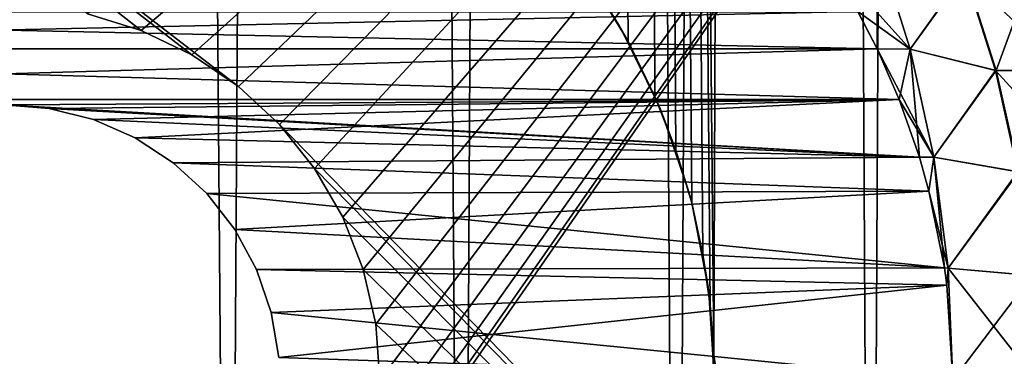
# Model space of a CAD drawing. Header units: millimetres. Extents: x -24 to 50, y -104 to 68.
# Tile 52 of 107: x 15.09 to 20.99, y -27.86 to -25.84. Entities that reach past the tile are written whole.
import ezdxf

# ---------------------------------------------------------------- set-up
doc = ezdxf.new("R2010")
doc.units = ezdxf.units.MM
doc.header["$LTSCALE"] = 65.185185
for name, color, linetype in [('35', 7, 'CONTINUOUS'), ('36', 7, 'CONTINUOUS'), ('38', 7, 'CONTINUOUS'), ('39', 7, 'CONTINUOUS'), ('43', 7, 'CONTINUOUS'), ('75', 7, 'CONTINUOUS'), ('76', 7, 'CONTINUOUS'), ('77', 7, 'CONTINUOUS'), ('78', 7, 'CONTINUOUS')]:
    doc.layers.add(name, color=color, linetype=linetype)

msp = doc.modelspace()

# ---------------------------------------------------------------- linework, layer by layer
at = {"layer": '35', "color": 7, "linetype": 'Continuous'}
for points in [[(13.9176, 68.2, -20.1631), (15.4949, 68.2, -18.9778), (14.8484, -34, -19.4878), (13.9176, 68.2, -20.1631)], [(14.8484, -34, -19.4878), (15.4949, 68.2, -18.9778), (16.3464, -34, -18.2495), (14.8484, -34, -19.4878)], [(15.4949, 68.2, -18.9778), (16.9717, 68.2, -17.6695), (16.3464, -34, -18.2495), (15.4949, 68.2, -18.9778)], [(16.3464, -34, -18.2495), (16.9717, 68.2, -17.6695), (17.7416, -34, -16.8963), (16.3464, -34, -18.2495)], [(16.9717, 68.2, -17.6695), (18.3385, 68.2, -16.2465), (17.7416, -34, -16.8963), (16.9717, 68.2, -17.6695)], [(17.7416, -34, -16.8963), (18.3385, 68.2, -16.2465), (19.0252, -34, -15.4367), (17.7416, -34, -16.8963)], [(18.3385, 68.2, -16.2465), (19.5864, 68.2, -14.7182), (19.0252, -34, -15.4367), (18.3385, 68.2, -16.2465)], [(19.0252, -34, -15.4367), (19.5864, 68.2, -14.7182), (20.189, -34, -13.88), (19.0252, -34, -15.4367)], [(19.5864, 68.2, -14.7182), (20.7071, 68.2, -13.0944), (20.189, -34, -13.88), (19.5864, 68.2, -14.7182)], [(20.189, -34, -13.88), (20.7071, 68.2, -13.0944), (21.2257, -34, -12.236), (20.189, -34, -13.88)], [(20.7071, 68.2, -13.0944), (21.6937, 68.2, -11.3857), (21.2257, -34, -12.236), (20.7071, 68.2, -13.0944)]]:
    msp.add_3dface(points, dxfattribs=at)
at = {"layer": '36', "color": 7, "linetype": 'Continuous'}
for points in [[(19.2261, -27.5502, 15.1857), (19.2474, -27.8507, 15.1588), (18.3385, 68.2, 16.2465), (19.2261, -27.5502, 15.1857)], [(18.3385, 68.2, 16.2465), (19.2474, -27.8507, 15.1588), (19.5864, 68.2, 14.7182), (18.3385, 68.2, 16.2465)], [(19.1827, -27.2469, 15.2405), (19.2261, -27.5502, 15.1857), (18.3385, 68.2, 16.2465), (19.1827, -27.2469, 15.2405)], [(19.1153, -26.9383, 15.325), (19.1827, -27.2469, 15.2405), (18.3385, 68.2, 16.2465), (19.1153, -26.9383, 15.325)], [(19.0208, -26.6232, 15.4421), (19.1153, -26.9383, 15.325), (18.3385, 68.2, 16.2465), (19.0208, -26.6232, 15.4421)], [(18.8954, -26.3004, 15.5953), (19.0208, -26.6232, 15.4421), (18.3385, 68.2, 16.2465), (18.8954, -26.3004, 15.5953)], [(18.734, -25.9703, 15.7889), (18.8954, -26.3004, 15.5953), (18.3385, 68.2, 16.2465), (18.734, -25.9703, 15.7889)], [(18.5316, -25.6355, 16.026), (18.734, -25.9703, 15.7889), (18.3385, 68.2, 16.2465), (18.5316, -25.6355, 16.026)], [(19.5864, 68.2, 14.7182), (19.2474, -27.8507, 15.1588), (20.189, -34, 13.88), (19.5864, 68.2, 14.7182)], [(20.7071, 68.2, 13.0944), (19.5864, 68.2, 14.7182), (20.189, -34, 13.88), (20.7071, 68.2, 13.0944)], [(21.2257, -34, 12.236), (20.7071, 68.2, 13.0944), (20.189, -34, 13.88), (21.2257, -34, 12.236)], [(21.6937, 68.2, 11.3857), (20.7071, 68.2, 13.0944), (21.2257, -34, 12.236), (21.6937, 68.2, 11.3857)], [(19.2474, -27.8507, 15.1588), (19.2474, -28.1494, 15.1588), (20.189, -34, 13.88), (19.2474, -27.8507, 15.1588)]]:
    msp.add_3dface(points, dxfattribs=at)
at = {"layer": '38', "color": 7, "linetype": 'Continuous'}
for points in [[(23.9844, -19, 5), (16.4029, -26.2409, 5), (7, -19, 5), (23.9844, -19, 5)], [(15.822, -25.9055, 5), (15.5007, -25.8064, 5), (7, -19, 5), (15.822, -25.9055, 5)], [(16.125, -26.0515, 5), (15.822, -25.9055, 5), (7, -19, 5), (16.125, -26.0515, 5)], [(16.4029, -26.2409, 5), (16.125, -26.0515, 5), (7, -19, 5), (16.4029, -26.2409, 5)], [(16.4029, -26.2409, 5), (23.9844, -19, 5), (16.6494, -26.4696, 5), (16.4029, -26.2409, 5)], [(23.9844, -19, 5), (23.9844, -34, 5), (16.6494, -26.4696, 5), (23.9844, -19, 5)], [(16.6494, -26.4696, 5), (23.9844, -34, 5), (16.859, -26.7325, 5), (16.6494, -26.4696, 5)], [(16.859, -26.7325, 5), (23.9844, -34, 5), (17.0272, -27.0237, 5), (16.859, -26.7325, 5)], [(17.0272, -27.0237, 5), (23.9844, -34, 5), (17.15, -27.3368, 5), (17.0272, -27.0237, 5)], [(17.15, -27.3368, 5), (23.9844, -34, 5), (17.2249, -27.6646, 5), (17.15, -27.3368, 5)], [(17.2249, -27.6646, 5), (23.9844, -34, 5), (17.25, -28, 5), (17.2249, -27.6646, 5)]]:
    msp.add_3dface(points, dxfattribs=at)
at = {"layer": '39', "color": 7, "linetype": 'Continuous'}
for points in [[(13.5971, -26.2409, -5), (23.9844, -19, -5), (7, -19, -5), (13.5971, -26.2409, -5)], [(13.875, -26.0515, -5), (23.9844, -19, -5), (13.5971, -26.2409, -5), (13.875, -26.0515, -5)], [(14.178, -25.9055, -5), (23.9844, -19, -5), (13.875, -26.0515, -5), (14.178, -25.9055, -5)], [(14.4993, -25.8064, -5), (23.9844, -19, -5), (14.178, -25.9055, -5), (14.4993, -25.8064, -5)], [(15.822, -25.9055, -5), (23.9844, -19, -5), (15.5007, -25.8064, -5), (15.822, -25.9055, -5)], [(16.125, -26.0515, -5), (23.9844, -19, -5), (15.822, -25.9055, -5), (16.125, -26.0515, -5)], [(16.4029, -26.2409, -5), (23.9844, -19, -5), (16.125, -26.0515, -5), (16.4029, -26.2409, -5)], [(16.6494, -26.4696, -5), (23.9844, -19, -5), (16.4029, -26.2409, -5), (16.6494, -26.4696, -5)], [(16.859, -26.7325, -5), (23.9844, -19, -5), (16.6494, -26.4696, -5), (16.859, -26.7325, -5)], [(23.9844, -34, -5), (23.9844, -19, -5), (16.859, -29.2675, -5), (23.9844, -34, -5)], [(16.859, -29.2675, -5), (23.9844, -19, -5), (17.0272, -28.9763, -5), (16.859, -29.2675, -5)], [(17.0272, -27.0237, -5), (23.9844, -19, -5), (16.859, -26.7325, -5), (17.0272, -27.0237, -5)], [(17.0272, -28.9763, -5), (23.9844, -19, -5), (17.15, -28.6632, -5), (17.0272, -28.9763, -5)], [(17.15, -27.3368, -5), (23.9844, -19, -5), (17.0272, -27.0237, -5), (17.15, -27.3368, -5)], [(17.15, -28.6632, -5), (23.9844, -19, -5), (17.2249, -28.3354, -5), (17.15, -28.6632, -5)], [(17.2249, -27.6646, -5), (23.9844, -19, -5), (17.15, -27.3368, -5), (17.2249, -27.6646, -5)], [(17.2249, -28.3354, -5), (23.9844, -19, -5), (17.25, -28, -5), (17.2249, -28.3354, -5)], [(17.25, -28, -5), (23.9844, -19, -5), (17.2249, -27.6646, -5), (17.25, -28, -5)]]:
    msp.add_3dface(points, dxfattribs=at)
at = {"layer": '43', "color": 7, "linetype": 'Continuous'}
for points in [[(18.6806, -25.875, 8.7), (18.5316, -25.6355, 16.026), (18.3718, -25.4128, 8.7), (18.6806, -25.875, 8.7)], [(18.734, -25.9703, 15.7889), (18.5316, -25.6355, 16.026), (18.6806, -25.875, 8.7), (18.734, -25.9703, 15.7889)], [(18.9265, -26.3736, 8.7), (18.734, -25.9703, 15.7889), (18.6806, -25.875, 8.7), (18.9265, -26.3736, 8.7)], [(18.8954, -26.3004, 15.5953), (18.734, -25.9703, 15.7889), (18.9265, -26.3736, 8.7), (18.8954, -26.3004, 15.5953)], [(19.0208, -26.6232, 15.4421), (18.8954, -26.3004, 15.5953), (18.9265, -26.3736, 8.7), (19.0208, -26.6232, 15.4421)], [(19.1052, -26.9, 8.7), (19.0208, -26.6232, 15.4421), (18.9265, -26.3736, 8.7), (19.1052, -26.9, 8.7)], [(19.1153, -26.9383, 15.325), (19.0208, -26.6232, 15.4421), (19.1052, -26.9, 8.7), (19.1153, -26.9383, 15.325)], [(19.2136, -27.4453, 8.7), (19.1153, -26.9383, 15.325), (19.1052, -26.9, 8.7), (19.2136, -27.4453, 8.7)], [(19.1827, -27.2469, 15.2405), (19.1153, -26.9383, 15.325), (19.2136, -27.4453, 8.7), (19.1827, -27.2469, 15.2405)], [(19.2261, -27.5502, 15.1857), (19.1827, -27.2469, 15.2405), (19.2136, -27.4453, 8.7), (19.2261, -27.5502, 15.1857)], [(19.25, -28, 8.7), (19.2261, -27.5502, 15.1857), (19.2136, -27.4453, 8.7), (19.25, -28, 8.7)], [(19.2474, -27.8507, 15.1588), (19.2261, -27.5502, 15.1857), (19.25, -28, 8.7), (19.2474, -27.8507, 15.1588)], [(19.2474, -28.1494, 15.1588), (19.2474, -27.8507, 15.1588), (19.25, -28, 8.7), (19.2474, -28.1494, 15.1588)]]:
    msp.add_3dface(points, dxfattribs=at)
at = {"layer": '75', "color": 253, "linetype": 'Continuous', "true_color": 0xaab4c3}
for points in [[(9.8906, -25.7928, 4.9), (9.7759, -26.016, 4.9), (20.1093, -25.7927, 4.9), (9.8906, -25.7928, 4.9)], [(20.1093, -25.7927, 4.9), (9.7759, -26.016, 4.9), (20.224, -26.0159, 4.9), (20.1093, -25.7927, 4.9)], [(9.7759, -26.016, 4.9), (9.6431, -26.3198, 4.9), (20.224, -26.0159, 4.9), (9.7759, -26.016, 4.9)], [(20.224, -26.0159, 4.9), (9.6431, -26.3198, 4.9), (20.3569, -26.3197, 4.9), (20.224, -26.0159, 4.9)], [(9.6431, -26.3198, 4.9), (15, -26.35, 4.9), (20.3569, -26.3197, 4.9), (9.6431, -26.3198, 4.9)], [(15, -26.35, 4.9), (15.2716, -26.3725, 4.9), (20.3569, -26.3197, 4.9), (15, -26.35, 4.9)], [(15.2716, -26.3725, 4.9), (15.5358, -26.4394, 4.9), (20.3569, -26.3197, 4.9), (15.2716, -26.3725, 4.9)], [(15.5358, -26.4394, 4.9), (15.7853, -26.5489, 4.9), (20.3569, -26.3197, 4.9), (15.5358, -26.4394, 4.9)], [(20.3569, -26.3197, 4.9), (15.7853, -26.5489, 4.9), (20.4774, -26.6635, 4.9), (20.3569, -26.3197, 4.9)], [(15.7853, -26.5489, 4.9), (16.0135, -26.6979, 4.9), (20.4774, -26.6635, 4.9), (15.7853, -26.5489, 4.9)], [(20.4774, -26.6635, 4.9), (16.0135, -26.6979, 4.9), (20.5349, -26.8679, 4.9), (20.4774, -26.6635, 4.9)], [(16.0135, -26.6979, 4.9), (16.214, -26.8825, 4.9), (20.5349, -26.8679, 4.9), (16.0135, -26.6979, 4.9)], [(16.214, -26.8825, 4.9), (16.3813, -27.0975, 4.9), (20.5349, -26.8679, 4.9), (16.214, -26.8825, 4.9)], [(20.5349, -26.8679, 4.9), (16.3813, -27.0975, 4.9), (20.6281, -27.3279, 4.9), (20.5349, -26.8679, 4.9)], [(16.3813, -27.0975, 4.9), (16.511, -27.3372, 4.9), (20.6281, -27.3279, 4.9), (16.3813, -27.0975, 4.9)], [(20.6281, -27.3279, 4.9), (16.511, -27.3372, 4.9), (20.6421, -27.4301, 4.9), (20.6281, -27.3279, 4.9)], [(16.511, -27.3372, 4.9), (16.5995, -27.595, 4.9), (20.6421, -27.4301, 4.9), (16.511, -27.3372, 4.9)], [(16.5995, -27.595, 4.9), (16.6444, -27.8638, 4.9), (20.6421, -27.4301, 4.9), (16.5995, -27.595, 4.9)], [(16.6444, -27.8638, 4.9), (20.678, -28, 4.9), (20.6421, -27.4301, 4.9), (16.6444, -27.8638, 4.9)]]:
    msp.add_3dface(points, dxfattribs=at)
at = {"layer": '76', "color": 253, "linetype": 'Continuous', "true_color": 0xaab4c3}
for points in [[(9.8906, -25.7928, -4.9), (20.2241, -26.0159, -4.9), (9.7759, -26.0159, -4.9), (9.8906, -25.7928, -4.9)], [(20.1094, -25.7928, -4.9), (20.2241, -26.0159, -4.9), (9.8906, -25.7928, -4.9), (20.1094, -25.7928, -4.9)], [(9.7759, -26.0159, -4.9), (20.3569, -26.3198, -4.9), (9.643, -26.3199, -4.9), (9.7759, -26.0159, -4.9)], [(20.2241, -26.0159, -4.9), (20.3569, -26.3198, -4.9), (9.7759, -26.0159, -4.9), (20.2241, -26.0159, -4.9)], [(20.3569, -26.3198, -4.9), (15, -26.35, -4.9), (9.643, -26.3199, -4.9), (20.3569, -26.3198, -4.9)], [(20.4774, -26.6635, -4.9), (15, -26.35, -4.9), (20.3569, -26.3198, -4.9), (20.4774, -26.6635, -4.9)], [(15.2716, -26.3725, -4.9), (15, -26.35, -4.9), (20.4774, -26.6635, -4.9), (15.2716, -26.3725, -4.9)], [(15.5358, -26.4394, -4.9), (15.2716, -26.3725, -4.9), (20.4774, -26.6635, -4.9), (15.5358, -26.4394, -4.9)], [(15.7853, -26.5489, -4.9), (15.5358, -26.4394, -4.9), (20.4774, -26.6635, -4.9), (15.7853, -26.5489, -4.9)], [(16.0135, -26.6979, -4.9), (15.7853, -26.5489, -4.9), (20.4774, -26.6635, -4.9), (16.0135, -26.6979, -4.9)], [(20.5349, -26.868, -4.9), (16.0135, -26.6979, -4.9), (20.4774, -26.6635, -4.9), (20.5349, -26.868, -4.9)], [(16.214, -26.8825, -4.9), (16.0135, -26.6979, -4.9), (20.5349, -26.868, -4.9), (16.214, -26.8825, -4.9)], [(20.6281, -27.3279, -4.9), (16.214, -26.8825, -4.9), (20.5349, -26.868, -4.9), (20.6281, -27.3279, -4.9)], [(16.3813, -27.0975, -4.9), (16.214, -26.8825, -4.9), (20.6281, -27.3279, -4.9), (16.3813, -27.0975, -4.9)], [(16.511, -27.3372, -4.9), (16.3813, -27.0975, -4.9), (20.6281, -27.3279, -4.9), (16.511, -27.3372, -4.9)], [(20.6422, -27.4302, -4.9), (16.511, -27.3372, -4.9), (20.6281, -27.3279, -4.9), (20.6422, -27.4302, -4.9)], [(16.5995, -27.595, -4.9), (16.511, -27.3372, -4.9), (20.6422, -27.4302, -4.9), (16.5995, -27.595, -4.9)], [(20.678, -28, -4.9), (16.5995, -27.595, -4.9), (20.6422, -27.4302, -4.9), (20.678, -28, -4.9)], [(16.5995, -27.595, -4.9), (20.678, -28, -4.9), (16.6444, -27.8638, -4.9), (16.5995, -27.595, -4.9)]]:
    msp.add_3dface(points, dxfattribs=at)
at = {"layer": '77', "color": 253, "linetype": 'Continuous', "true_color": 0xaab4c3}
for points in [[(20.2275, -25.3949, 4.5112), (20.4228, -26.0171, 4.6797), (20.7522, -25.5596, 3.956), (20.2275, -25.3949, 4.5112)], [(20.2275, -25.3949, -4.5112), (20.7475, -25.5596, -3.9629), (20.4228, -26.0171, -4.6797), (20.2275, -25.3949, -4.5112)], [(20.7522, -25.5596, 3.956), (20.4228, -26.0171, 4.6797), (20.9377, -26.1459, 4.0835), (20.7522, -25.5596, 3.956)], [(20.7475, -25.5596, -3.9629), (20.9328, -26.1459, -4.0907), (20.4228, -26.0171, -4.6797), (20.7475, -25.5596, -3.9629)], [(21.1466, -25.5596, -3.3102), (21.3448, -26.1459, -3.4169), (20.7475, -25.5596, -3.9629), (21.1466, -25.5596, -3.3102)], [(20.7475, -25.5596, -3.9629), (21.3448, -26.1459, -3.4169), (20.9328, -26.1459, -4.0907), (20.7475, -25.5596, -3.9629)], [(20.7522, -25.5596, 3.956), (20.9377, -26.1459, 4.0835), (21.1506, -25.5596, 3.3028), (20.7522, -25.5596, 3.956)], [(21.1506, -25.5596, 3.3028), (20.9377, -26.1459, 4.0835), (21.3489, -26.1459, 3.4093), (21.1506, -25.5596, 3.3028)], [(20.4228, -26.0171, 4.6797), (20.564, -26.6642, 4.8016), (20.9377, -26.1459, 4.0835), (20.4228, -26.0171, 4.6797)], [(20.4228, -26.0171, -4.6797), (20.9328, -26.1459, -4.0907), (20.564, -26.6642, -4.8016), (20.4228, -26.0171, -4.6797)], [(20.9377, -26.1459, 4.0835), (20.564, -26.6642, 4.8016), (21.0716, -26.7525, 4.1756), (20.9377, -26.1459, 4.0835)], [(20.9328, -26.1459, -4.0907), (21.0666, -26.7525, -4.1829), (20.564, -26.6642, -4.8016), (20.9328, -26.1459, -4.0907)], [(21.3448, -26.1459, -3.4169), (21.4879, -26.7525, -3.494), (20.9328, -26.1459, -4.0907), (21.3448, -26.1459, -3.4169)], [(20.9328, -26.1459, -4.0907), (21.4879, -26.7525, -3.494), (21.0666, -26.7525, -4.1829), (20.9328, -26.1459, -4.0907)], [(20.9377, -26.1459, 4.0835), (21.0716, -26.7525, 4.1756), (21.3489, -26.1459, 3.4093), (20.9377, -26.1459, 4.0835)], [(20.564, -26.6642, 4.8016), (20.6495, -27.3282, 4.8754), (21.0716, -26.7525, 4.1756), (20.564, -26.6642, 4.8016)], [(20.564, -26.6642, -4.8016), (21.0666, -26.7525, -4.1829), (20.6495, -27.3282, -4.8754), (20.564, -26.6642, -4.8016)], [(21.0716, -26.7525, 4.1756), (20.6495, -27.3282, 4.8754), (21.1526, -27.3728, 4.2313), (21.0716, -26.7525, 4.1756)], [(21.0666, -26.7525, -4.1829), (21.1475, -27.3728, -4.2387), (20.6495, -27.3282, -4.8754), (21.0666, -26.7525, -4.1829)], [(20.6495, -27.3282, 4.8754), (20.678, -28, 4.9), (21.1526, -27.3728, 4.2313), (20.6495, -27.3282, 4.8754)], [(21.1745, -28, -4.2574), (20.678, -28, -4.9), (20.6495, -27.3282, -4.8754), (21.1745, -28, -4.2574)], [(21.1475, -27.3728, -4.2387), (21.1745, -28, -4.2574), (20.6495, -27.3282, -4.8754), (21.1475, -27.3728, -4.2387)], [(20.678, -28, 4.9), (21.1796, -28, 4.2499), (21.1526, -27.3728, 4.2313), (20.678, -28, 4.9)]]:
    msp.add_3dface(points, dxfattribs=at)
at = {"layer": '78', "color": 253, "linetype": 'Continuous', "true_color": 0xaab4c3}
for points in [[(19.8645, -25.3941, 4.9), (20.1093, -25.7927, 4.9), (20.4228, -26.0171, 4.6797), (19.8645, -25.3941, 4.9)], [(19.8645, -25.3941, 4.9), (20.4228, -26.0171, 4.6797), (20.2275, -25.3949, 4.5112), (19.8645, -25.3941, 4.9)], [(20.2241, -26.0159, -4.9), (20.1094, -25.7928, -4.9), (20.2275, -25.3949, -4.5112), (20.2241, -26.0159, -4.9)], [(20.2241, -26.0159, -4.9), (20.2275, -25.3949, -4.5112), (20.4228, -26.0171, -4.6797), (20.2241, -26.0159, -4.9)], [(20.1093, -25.7927, 4.9), (20.224, -26.0159, 4.9), (20.4228, -26.0171, 4.6797), (20.1093, -25.7927, 4.9)], [(20.224, -26.0159, 4.9), (20.3569, -26.3197, 4.9), (20.564, -26.6642, 4.8016), (20.224, -26.0159, 4.9)], [(20.224, -26.0159, 4.9), (20.564, -26.6642, 4.8016), (20.4228, -26.0171, 4.6797), (20.224, -26.0159, 4.9)], [(20.3569, -26.3198, -4.9), (20.2241, -26.0159, -4.9), (20.4228, -26.0171, -4.6797), (20.3569, -26.3198, -4.9)], [(20.4774, -26.6635, -4.9), (20.3569, -26.3198, -4.9), (20.4228, -26.0171, -4.6797), (20.4774, -26.6635, -4.9)], [(20.4774, -26.6635, -4.9), (20.4228, -26.0171, -4.6797), (20.564, -26.6642, -4.8016), (20.4774, -26.6635, -4.9)], [(20.3569, -26.3197, 4.9), (20.4774, -26.6635, 4.9), (20.564, -26.6642, 4.8016), (20.3569, -26.3197, 4.9)], [(20.4774, -26.6635, 4.9), (20.5349, -26.8679, 4.9), (20.564, -26.6642, 4.8016), (20.4774, -26.6635, 4.9)], [(20.5349, -26.868, -4.9), (20.4774, -26.6635, -4.9), (20.564, -26.6642, -4.8016), (20.5349, -26.868, -4.9)], [(20.5349, -26.8679, 4.9), (20.6495, -27.3282, 4.8754), (20.564, -26.6642, 4.8016), (20.5349, -26.8679, 4.9)], [(20.6281, -27.3279, -4.9), (20.5349, -26.868, -4.9), (20.564, -26.6642, -4.8016), (20.6281, -27.3279, -4.9)], [(20.6281, -27.3279, -4.9), (20.564, -26.6642, -4.8016), (20.6495, -27.3282, -4.8754), (20.6281, -27.3279, -4.9)], [(20.5349, -26.8679, 4.9), (20.6281, -27.3279, 4.9), (20.6495, -27.3282, 4.8754), (20.5349, -26.8679, 4.9)], [(20.6281, -27.3279, 4.9), (20.6421, -27.4301, 4.9), (20.6495, -27.3282, 4.8754), (20.6281, -27.3279, 4.9)], [(20.6422, -27.4302, -4.9), (20.6281, -27.3279, -4.9), (20.6495, -27.3282, -4.8754), (20.6422, -27.4302, -4.9)], [(20.6421, -27.4301, 4.9), (20.678, -28, 4.9), (20.6495, -27.3282, 4.8754), (20.6421, -27.4301, 4.9)], [(20.678, -28, -4.9), (20.6422, -27.4302, -4.9), (20.6495, -27.3282, -4.8754), (20.678, -28, -4.9)]]:
    msp.add_3dface(points, dxfattribs=at)

doc.saveas('drawing.dxf')
